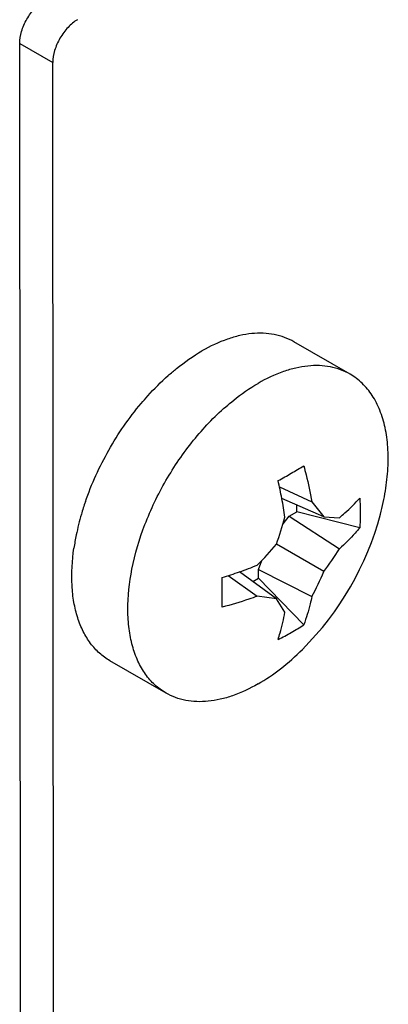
# Model space of a CAD drawing. Header units: inches. Extents: x 0 to 34, y 0 to 22.
# Tile 84 of 116: x 18.407 to 18.512, y 18.266 to 18.547. Entities that reach past the tile are written whole.
import ezdxf

# ---------------------------------------------------------------- set-up
doc = ezdxf.new("R2010")
doc.units = ezdxf.units.IN
doc.header["$LTSCALE"] = 1.87
doc.header["$MEASUREMENT"] = 0
doc.layers.get('0').update_dxf_attribs({"linetype": 'CONTINUOUS'})

msp = doc.modelspace()

# ---------------------------------------------------------------- linework, layer by layer
at = {"color": 7, "linetype": 'CONTINUOUS'}
for p, q in [((18.4067451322, 18.5404494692), (18.4161732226, 18.535005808)), ((18.4074088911, 17.7406922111), (18.4067451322, 18.5404494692)), ((18.4168369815, 17.7352485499), (18.4161732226, 18.535005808)), ((18.5009649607, 18.4461603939), (18.48497177, 18.4553946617)), ((18.4808343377, 18.414033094), (18.4900558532, 18.4097949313)), ((18.493481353, 18.4054576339), (18.4815041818, 18.4107081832)), ((18.4857804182, 18.4069569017), (18.4857804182, 18.4088335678)), ((18.4900558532, 18.4097949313), (18.493481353, 18.4054576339)), ((18.4818655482, 18.4035406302), (18.483599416, 18.4056976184)), ((18.483599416, 18.4056976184), (18.4857804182, 18.4069569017)), ((18.483599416, 18.4056976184), (18.497927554, 18.3963894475)), ((18.5037090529, 18.4023935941), (18.4857804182, 18.4069569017)), ((18.493481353, 18.4054576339), (18.497927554, 18.4052507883)), ((18.493481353, 18.3898669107), (18.4799795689, 18.397662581)), ((18.4748310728, 18.3905104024), (18.475831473, 18.3930887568)), ((18.4748310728, 18.3905104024), (18.4900558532, 18.3827552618)), ((18.4748310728, 18.3879920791), (18.4748310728, 18.3905104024)), ((18.4662300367, 18.3887349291), (18.474509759, 18.3828683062)), ((18.4799789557, 18.3820707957), (18.4694445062, 18.3898180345)), ((18.4732044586, 18.3870528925), (18.4748310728, 18.3879920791)), ((18.4877471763, 18.3747468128), (18.4748310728, 18.3879920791)), ((18.4799789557, 18.3820707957), (18.474509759, 18.3828683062)), ((18.4823814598, 18.3783241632), (18.4799789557, 18.3820707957)), ((18.4484689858, 18.3552405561), (18.4324757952, 18.364474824))]:
    msp.add_line(p, q, dxfattribs=at)
for centre, radius, start, end in [((18.397802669, 18.567603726), 0.1728147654, 299.9943320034, 301.3636306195), ((18.3866039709, 18.5870832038), 0.195283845, 298.7202011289, 299.9828428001), ((18.3538218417, 18.3868793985), 0.129888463, 10.5708407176, 12.8759219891), ((18.362809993, 18.3885169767), 0.1207524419, 8.0198202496, 10.5893930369), ((18.5005290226, 18.3839191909), 0.079388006, 160.9772283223, 163.6792785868), ((18.4941367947, 18.3857112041), 0.0727498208, 163.6190272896, 168.4160696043), ((18.3749240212, 18.4346560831), 0.1113783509, 340.600542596, 344.7519901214), ((18.4271730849, 18.4281517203), 0.0853018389, 314.873957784, 345.1228453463), ((18.487192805, 18.387119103), 0.0656645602, 168.4028478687, 171.7565116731), ((18.3950042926, 18.470521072), 0.1119339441, 315.2584465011, 319.3893283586), ((18.4200049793, 18.4447300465), 0.0916991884, 323.2521401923, 328.1858980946), ((18.4287464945, 18.5051985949), 0.1223498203, 289.4297142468, 291.9647579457), ((18.4257952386, 18.5136387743), 0.131291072, 287.1375649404, 289.4190463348), ((18.286281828, 18.3839608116), 0.1782504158, 358.6446392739, 1.3553607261), ((18.4087054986, 18.4263204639), 0.0922811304, 331.8298081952, 336.7323318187), ((18.4552662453, 18.4226658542), 0.0578899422, 299.9817497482, 304.1305703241), ((18.4540817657, 18.4246917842), 0.0602366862, 295.953930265, 299.994659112)]:
    msp.add_arc(centre, radius, start, end, dxfattribs=at)
for points, knots in [([(18.4067451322, 18.5404494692), (18.4067441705, 18.5416081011), (18.4071772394, 18.544052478), (18.4086906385, 18.547488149), (18.4109066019, 18.55051974), (18.4128057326, 18.5521201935), (18.4138094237, 18.5527008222)], [0, 0, 0, 0, 0.2371253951, 0.4998728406, 0.7626895, 1, 1, 1, 1]), ([(18.4232375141, 18.547257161), (18.422233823, 18.5466765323), (18.4203346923, 18.5450760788), (18.4181187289, 18.5420444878), (18.4166053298, 18.5386088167), (18.416172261, 18.5361644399), (18.4161732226, 18.535005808)], [0, 0, 0, 0, 0.2373105, 0.5001271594, 0.7628746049, 1, 1, 1, 1]), ([(18.4849717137, 18.4553946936), (18.4841110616, 18.4558916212), (18.482283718, 18.4567473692), (18.4793269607, 18.4575649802), (18.4761749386, 18.4579164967), (18.4728613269, 18.4578011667), (18.4694175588, 18.4572233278), (18.464565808, 18.4558084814), (18.461028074, 18.454124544), (18.4587237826, 18.452794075)], [0, 0, 0, 0, 0.1080446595, 0.2181267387, 0.332099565, 0.4514954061, 0.5774561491, 0.7107232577, 1, 1, 1, 1]), ([(18.4491205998, 18.4457900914), (18.4498932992, 18.4464752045), (18.4529186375, 18.4490388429), (18.4561838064, 18.4513275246), (18.4587237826, 18.452794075)], [0, 0, 0, 0, 0.2604084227, 1, 1, 1, 1]), ([(18.5009649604, 18.4461603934), (18.5001043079, 18.4466573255), (18.4982769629, 18.4475130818), (18.4953202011, 18.4483307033), (18.492168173, 18.4486822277), (18.488854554, 18.4485669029), (18.4854107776, 18.4479890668), (18.4805590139, 18.4465742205), (18.4770212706, 18.4448902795), (18.4747169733, 18.4435598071)], [0, 0, 0, 0, 0.1080446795, 0.2181267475, 0.3320995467, 0.4514953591, 0.5774560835, 0.7107231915, 1, 1, 1, 1]), ([(18.441387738, 18.4378227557), (18.4419974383, 18.438546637), (18.4444308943, 18.4413376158), (18.4470581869, 18.4439614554), (18.4491205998, 18.4457900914)], [0, 0, 0, 0, 0.2556008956, 1, 1, 1, 1]), ([(18.4654998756, 18.43689558), (18.4662431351, 18.4375447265), (18.4691544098, 18.439978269), (18.4722854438, 18.4421558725), (18.4747169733, 18.4435598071)], [0, 0, 0, 0, 0.2600634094, 1, 1, 1, 1]), ([(18.5096154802, 18.4062506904), (18.5101987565, 18.4084463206), (18.5111422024, 18.4127768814), (18.5118700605, 18.4191866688), (18.511862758, 18.4252373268), (18.5111168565, 18.4308125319), (18.5096400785, 18.4358058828), (18.5074478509, 18.4401189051), (18.5045709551, 18.4436532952), (18.5022090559, 18.4454420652), (18.5009649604, 18.4461603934)], [0, 0, 0, 0, 0.1561329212, 0.3040537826, 0.4425396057, 0.5709376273, 0.6893366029, 0.7987521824, 0.9012679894, 1, 1, 1, 1]), ([(18.4254764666, 18.4097952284), (18.4272305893, 18.4148881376), (18.4317420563, 18.4247605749), (18.4379085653, 18.4336920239), (18.441387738, 18.4378227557)], [0, 0, 0, 0, 0.4993429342, 1, 1, 1, 1]), ([(18.4387588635, 18.3905713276), (18.4396115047, 18.3949080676), (18.4422112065, 18.4036371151), (18.4481630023, 18.4160222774), (18.4559116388, 18.4273706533), (18.4621706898, 18.4339879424), (18.4654998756, 18.43689558)], [0, 0, 0, 0, 0.2440417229, 0.4999851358, 0.7559362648, 1, 1, 1, 1]), ([(18.4877471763, 18.4200404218), (18.487986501, 18.4191828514), (18.4888862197, 18.4157986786), (18.4896172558, 18.4123691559), (18.4900558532, 18.4097949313)], [0, 0, 0, 0, 0.254261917, 1, 1, 1, 1]), ([(18.497927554, 18.4052507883), (18.4984592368, 18.4056953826), (18.5004850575, 18.4074477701), (18.5023910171, 18.4093410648), (18.5037090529, 18.4108260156)], [0, 0, 0, 0, 0.2587450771, 1, 1, 1, 1]), ([(18.5037090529, 18.4108260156), (18.5037589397, 18.410117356), (18.5039080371, 18.4073090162), (18.5038606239, 18.4044898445), (18.5037090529, 18.4023935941)], [0, 0, 0, 0, 0.2526240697, 1, 1, 1, 1]), ([(18.5037090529, 18.4023935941), (18.5032813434, 18.4018666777), (18.5014818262, 18.3997467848), (18.4995006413, 18.3977829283), (18.497927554, 18.3963894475)], [0, 0, 0, 0, 0.2441057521, 1, 1, 1, 1]), ([(18.4324758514, 18.3644747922), (18.4314167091, 18.365086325), (18.4293941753, 18.3665588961), (18.4268258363, 18.369394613), (18.4247388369, 18.3728179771), (18.4231588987, 18.3767708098), (18.4221011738, 18.3811948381), (18.4213805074, 18.3878357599), (18.4216997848, 18.3930294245), (18.4222067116, 18.3965340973)], [0, 0, 0, 0, 0.1029654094, 0.2088326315, 0.3201193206, 0.4387118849, 0.5657901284, 0.7018705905, 1, 1, 1, 1]), ([(18.4484689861, 18.3552405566), (18.4473320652, 18.3558970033), (18.445166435, 18.3575001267), (18.4424625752, 18.3606225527), (18.44032085, 18.3644112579), (18.4387695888, 18.3687926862), (18.4378243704, 18.373693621), (18.4373727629, 18.3810367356), (18.4380054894, 18.3867394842), (18.4387588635, 18.3905713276)], [0, 0, 0, 0, 0.1011294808, 0.2055238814, 0.3159569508, 0.4344155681, 0.5620344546, 0.6991748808, 1, 1, 1, 1]), ([(18.474509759, 18.3828683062), (18.4737029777, 18.3825693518), (18.4704029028, 18.3813973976), (18.467040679, 18.3804018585), (18.4644823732, 18.3797446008)], [0, 0, 0, 0, 0.2457009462, 1, 1, 1, 1]), ([(18.4900558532, 18.3827552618), (18.4899134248, 18.3820573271), (18.4893058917, 18.379344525), (18.488485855, 18.3766779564), (18.4877471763, 18.3747468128)], [0, 0, 0, 0, 0.2562375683, 1, 1, 1, 1]), ([(18.4804442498, 18.3705301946), (18.4806484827, 18.3711438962), (18.4814419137, 18.3737026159), (18.4820321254, 18.3763227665), (18.4823814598, 18.3783241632)], [0, 0, 0, 0, 0.2414803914, 1, 1, 1, 1]), ([(18.4747169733, 18.3578411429), (18.476954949, 18.359133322), (18.4813876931, 18.3621732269), (18.4853941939, 18.3657467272), (18.487357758, 18.3677016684)], [0, 0, 0, 0, 0.4825795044, 1, 1, 1, 1]), ([(18.4747169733, 18.3578411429), (18.4724126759, 18.3565106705), (18.4688749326, 18.3548267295), (18.464023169, 18.3534118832), (18.4605793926, 18.3528340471), (18.4572657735, 18.3527187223), (18.4541137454, 18.3530702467), (18.4511569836, 18.3538878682), (18.4493296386, 18.3547436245), (18.4484689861, 18.3552405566)], [0, 0, 0, 0, 0.2892768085, 0.4225439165, 0.5485046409, 0.6679004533, 0.7818732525, 0.8919553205, 1, 1, 1, 1])]:
    msp.add_open_spline(points, degree=3, knots=knots, dxfattribs=at)

doc.saveas('drawing.dxf')
